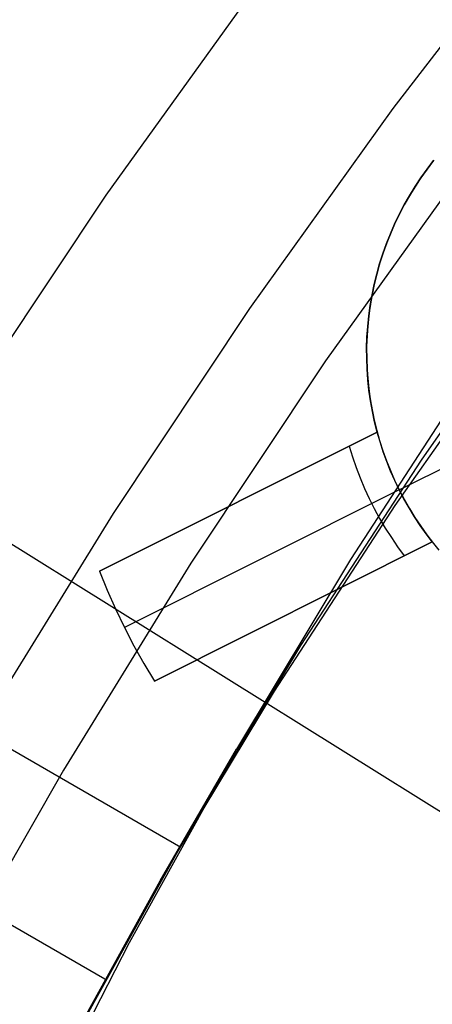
# Model space of a CAD drawing. Header units: millimetres. Extents: x 6239 to 7218, y -13987 to -13139.
# Tile 89 of 256: x 6678.87 to 6682.22, y -13430.07 to -13422.06. Entities that reach past the tile are written whole.
import ezdxf

# ---------------------------------------------------------------- set-up
doc = ezdxf.new("R2010")
doc.units = ezdxf.units.MM
doc.layers.add('color', color=7, linetype='Continuous')
doc.layers.add('luz', color=7, linetype='Continuous')

msp = doc.modelspace()

# ---------------------------------------------------------------- linework, layer by layer
at = {"color": 7, "true_color": 0xffffff}
for p, q in [((6683.1226, -13421.1901, 211.3665), (6681.9012, -13422.7772, 211.3665)), ((6681.9012, -13422.7772, 211.3665), (6680.7352, -13424.4055, 211.3665)), ((6682.5043, -13423.225, 212.0295), (6681.3534, -13424.8322, 212.0295)), ((6682.133, -13425.6381, 67.8738), (6683.1671, -13424.164, 68.2879)), ((6672.6396, -13424.4354, 63.3307), (6680.1777, -13428.7875, 63.3307)), ((6680.7352, -13424.4055, 211.3665), (6679.6262, -13426.073, 211.3665)), ((6681.9186, -13426.0096, 69.7318), (6682.9526, -13424.5355, 70.1458)), ((6681.9186, -13426.0096, 69.7318), (6682.9526, -13424.5355, 70.1458)), ((6681.3534, -13424.8322, 212.0295), (6680.2588, -13426.4782, 212.0295)), ((6682.5372, -13424.9381, 64.3727), (6681.5558, -13426.4475, 63.9576)), ((6682.5372, -13424.9381, 64.3727), (6681.5558, -13426.4475, 63.9576)), ((6672.021, -13425.5069, 68.6897), (6679.559, -13429.859, 68.6897)), ((6681.1517, -13427.1475, 67.4588), (6682.133, -13425.6381, 67.8738)), ((6680.9372, -13427.519, 69.3167), (6681.9186, -13426.0096, 69.7318)), ((6680.9372, -13427.519, 69.3167), (6681.9186, -13426.0096, 69.7318)), ((6679.6262, -13426.073, 211.3665), (6678.5754, -13427.7779, 211.3665)), ((6680.2588, -13426.4782, 212.0295), (6679.2215, -13428.1609, 212.0295)), ((6681.5558, -13426.4475, 63.9576), (6680.6284, -13427.9905, 63.5421)), ((6681.5558, -13426.4475, 63.9576), (6680.6284, -13427.9905, 63.5421)), ((6680.2242, -13428.6905, 67.0432), (6681.1517, -13427.1475, 67.4588)), ((6680.0097, -13429.0619, 68.9011), (6680.9372, -13427.519, 69.3167)), ((6680.0097, -13429.0619, 68.9011), (6680.9372, -13427.519, 69.3167)), ((6680.6284, -13427.9905, 63.5421), (6679.7558, -13429.5652, 63.1265)), ((6680.6284, -13427.9905, 63.5421), (6679.7558, -13429.5652, 63.1265)), ((6680.0097, -13429.0619, 68.9011), (6680.6284, -13427.9905, 63.5421)), ((6679.2215, -13428.1609, 212.0295), (6678.243, -13429.8785, 212.0295)), ((6679.3517, -13430.2652, 66.6277), (6680.2242, -13428.6905, 67.0432)), ((6679.1372, -13430.6366, 68.4856), (6680.0097, -13429.0619, 68.9011)), ((6679.1372, -13430.6366, 68.4856), (6680.0097, -13429.0619, 68.9011)), ((6679.7558, -13429.5652, 63.1265), (6678.9393, -13431.1698, 62.7115)), ((6679.7558, -13429.5652, 63.1265), (6678.9393, -13431.1698, 62.7115))]:
    msp.add_line(p, q, dxfattribs=at)
at = {"layer": 'color', "color": 254, "true_color": 0xcad1ee}
for p, q in [((6679.5699, -13423.4844, 28.2), (6680.7682, -13421.8161, 28.2)), ((6679.5699, -13423.4844, 28.2), (6680.7682, -13421.8161, 28.2)), ((6679.5699, -13423.4844, 26.2), (6680.7682, -13421.8161, 26.2)), ((6679.5699, -13423.4844, 27.2), (6680.7682, -13421.8161, 27.2)), ((6679.5699, -13423.4844, 26.2), (6680.7682, -13421.8161, 26.2)), ((6682.1794, -13423.2712, 28.2), (6682.2322, -13423.2025, 28.2)), ((6682.1794, -13423.2712, 28.2), (6682.2322, -13423.2025, 28.2)), ((6682.2322, -13423.2025, 23.95), (6682.1794, -13423.2712, 23.95)), ((6682.2351, -13423.1989, 19.7), (6682.1824, -13423.2672, 19.7)), ((6682.2351, -13423.1989, 19.7), (6682.1824, -13423.2672, 19.7)), ((6682.129, -13423.3417, 28.2), (6682.1794, -13423.2712, 28.2)), ((6682.129, -13423.3417, 28.2), (6682.1794, -13423.2712, 28.2)), ((6682.1794, -13423.2712, 23.95), (6682.129, -13423.3417, 23.95)), ((6682.1824, -13423.2672, 19.7), (6682.132, -13423.3373, 19.7)), ((6682.1824, -13423.2672, 19.7), (6682.132, -13423.3373, 19.7)), ((6682.0811, -13423.4139, 28.2), (6682.129, -13423.3417, 28.2)), ((6682.0811, -13423.4139, 28.2), (6682.129, -13423.3417, 28.2)), ((6682.129, -13423.3417, 23.95), (6682.0811, -13423.4139, 23.95)), ((6682.132, -13423.3373, 19.7), (6682.0841, -13423.4091, 19.7)), ((6682.132, -13423.3373, 19.7), (6682.0841, -13423.4091, 19.7)), ((6682.0356, -13423.4877, 28.2), (6682.0811, -13423.4139, 28.2)), ((6682.0356, -13423.4877, 28.2), (6682.0811, -13423.4139, 28.2)), ((6682.0811, -13423.4139, 23.95), (6682.0356, -13423.4877, 23.95)), ((6682.0841, -13423.4091, 19.7), (6682.0387, -13423.4825, 19.7)), ((6682.0841, -13423.4091, 19.7), (6682.0387, -13423.4825, 19.7)), ((6678.4299, -13425.193, 28.2), (6679.5699, -13423.4844, 28.2)), ((6678.4299, -13425.193, 28.2), (6679.5699, -13423.4844, 28.2)), ((6678.4299, -13425.193, 26.2), (6679.5699, -13423.4844, 26.2)), ((6678.4299, -13425.193, 27.2), (6679.5699, -13423.4844, 27.2)), ((6678.4299, -13425.193, 26.2), (6679.5699, -13423.4844, 26.2)), ((6681.9928, -13423.563, 28.2), (6682.0356, -13423.4877, 28.2)), ((6681.9928, -13423.563, 28.2), (6682.0356, -13423.4877, 28.2)), ((6682.0356, -13423.4877, 23.95), (6681.9928, -13423.563, 23.95)), ((6682.0387, -13423.4825, 19.7), (6681.9959, -13423.5574, 19.7)), ((6682.0387, -13423.4825, 19.7), (6681.9959, -13423.5574, 19.7)), ((6681.9557, -13423.6338, 19.7), (6681.9181, -13423.7115, 19.7)), ((6681.9557, -13423.6338, 19.7), (6681.9181, -13423.7115, 19.7)), ((6681.9526, -13423.6398, 28.2), (6681.9928, -13423.563, 28.2)), ((6681.9526, -13423.6398, 28.2), (6681.9928, -13423.563, 28.2)), ((6681.9928, -13423.563, 23.95), (6681.9526, -13423.6398, 23.95)), ((6681.9959, -13423.5574, 19.7), (6681.9557, -13423.6338, 19.7)), ((6681.9959, -13423.5574, 19.7), (6681.9557, -13423.6338, 19.7)), ((6681.9181, -13423.7115, 19.7), (6681.8833, -13423.7904, 19.7)), ((6681.9181, -13423.7115, 19.7), (6681.8833, -13423.7904, 19.7)), ((6681.9151, -13423.718, 28.2), (6681.9526, -13423.6398, 28.2)), ((6681.9151, -13423.718, 28.2), (6681.9526, -13423.6398, 28.2)), ((6681.9526, -13423.6398, 23.95), (6681.9151, -13423.718, 23.95)), ((6681.8833, -13423.7904, 19.7), (6681.8511, -13423.8705, 19.7)), ((6681.8833, -13423.7904, 19.7), (6681.8511, -13423.8705, 19.7)), ((6681.8804, -13423.7973, 28.2), (6681.9151, -13423.718, 28.2)), ((6681.8804, -13423.7973, 28.2), (6681.9151, -13423.718, 28.2)), ((6681.9151, -13423.718, 23.95), (6681.8804, -13423.7973, 23.95)), ((6681.8511, -13423.8705, 19.7), (6681.8218, -13423.9517, 19.7)), ((6681.8511, -13423.8705, 19.7), (6681.8218, -13423.9517, 19.7)), ((6681.8484, -13423.8779, 28.2), (6681.8804, -13423.7973, 28.2)), ((6681.8484, -13423.8779, 28.2), (6681.8804, -13423.7973, 28.2)), ((6681.8804, -13423.7973, 23.95), (6681.8484, -13423.8779, 23.95)), ((6681.8218, -13423.9517, 19.7), (6681.7953, -13424.0338, 19.7)), ((6681.8218, -13423.9517, 19.7), (6681.7953, -13424.0338, 19.7)), ((6681.8192, -13423.9595, 28.2), (6681.8484, -13423.8779, 28.2)), ((6681.8192, -13423.9595, 28.2), (6681.8484, -13423.8779, 28.2)), ((6681.8484, -13423.8779, 23.95), (6681.8192, -13423.9595, 23.95)), ((6681.7953, -13424.0338, 19.7), (6681.7716, -13424.1168, 19.7)), ((6681.7953, -13424.0338, 19.7), (6681.7716, -13424.1168, 19.7)), ((6681.7928, -13424.0421, 28.2), (6681.8192, -13423.9595, 28.2)), ((6681.7928, -13424.0421, 28.2), (6681.8192, -13423.9595, 28.2)), ((6681.8192, -13423.9595, 23.95), (6681.7928, -13424.0421, 23.95)), ((6681.7694, -13424.1255, 28.2), (6681.7928, -13424.0421, 28.2)), ((6681.7694, -13424.1255, 28.2), (6681.7928, -13424.0421, 28.2)), ((6681.7928, -13424.0421, 23.95), (6681.7694, -13424.1255, 23.95)), ((6681.7488, -13424.2097, 28.2), (6681.7694, -13424.1255, 28.2)), ((6681.7488, -13424.2097, 28.2), (6681.7694, -13424.1255, 28.2)), ((6681.7694, -13424.1255, 23.95), (6681.7488, -13424.2097, 23.95)), ((6681.7716, -13424.1168, 19.7), (6681.7509, -13424.2006, 19.7)), ((6681.7716, -13424.1168, 19.7), (6681.7509, -13424.2006, 19.7)), ((6681.7312, -13424.2946, 28.2), (6681.7488, -13424.2097, 28.2)), ((6681.7312, -13424.2946, 28.2), (6681.7488, -13424.2097, 28.2)), ((6681.7488, -13424.2097, 23.95), (6681.7312, -13424.2946, 23.95)), ((6681.7509, -13424.2006, 19.7), (6681.733, -13424.285, 19.7)), ((6681.7509, -13424.2006, 19.7), (6681.733, -13424.285, 19.7)), ((6681.7165, -13424.38, 28.2), (6681.7312, -13424.2946, 28.2)), ((6681.7165, -13424.38, 28.2), (6681.7312, -13424.2946, 28.2)), ((6681.7312, -13424.2946, 23.95), (6681.7165, -13424.38, 23.95)), ((6681.733, -13424.285, 19.7), (6681.718, -13424.37, 19.7)), ((6681.733, -13424.285, 19.7), (6681.718, -13424.37, 19.7)), ((6681.7048, -13424.4658, 28.2), (6681.7165, -13424.38, 28.2)), ((6681.7048, -13424.4658, 28.2), (6681.7165, -13424.38, 28.2)), ((6681.7165, -13424.38, 23.95), (6681.7048, -13424.4658, 23.95)), ((6681.718, -13424.37, 19.7), (6681.706, -13424.4555, 19.7)), ((6681.718, -13424.37, 19.7), (6681.706, -13424.4555, 19.7)), ((6681.6961, -13424.5521, 28.2), (6681.7048, -13424.4658, 28.2)), ((6681.6961, -13424.5521, 28.2), (6681.7048, -13424.4658, 28.2)), ((6681.7048, -13424.4658, 23.95), (6681.6961, -13424.5521, 23.95)), ((6681.706, -13424.4555, 19.7), (6681.697, -13424.5413, 19.7)), ((6681.706, -13424.4555, 19.7), (6681.697, -13424.5413, 19.7)), ((6681.6903, -13424.6386, 28.2), (6681.6961, -13424.5521, 28.2)), ((6681.6903, -13424.6386, 28.2), (6681.6961, -13424.5521, 28.2)), ((6681.6961, -13424.5521, 23.95), (6681.6903, -13424.6386, 23.95)), ((6681.697, -13424.5413, 19.7), (6681.6909, -13424.6274, 19.7)), ((6681.697, -13424.5413, 19.7), (6681.6909, -13424.6274, 19.7)), ((6681.6876, -13424.7252, 28.2), (6681.6903, -13424.6386, 28.2)), ((6681.6876, -13424.7252, 28.2), (6681.6903, -13424.6386, 28.2)), ((6681.6903, -13424.6386, 23.95), (6681.6876, -13424.7252, 23.95)), ((6681.6909, -13424.6274, 19.7), (6681.6878, -13424.7137, 19.7)), ((6681.6909, -13424.6274, 19.7), (6681.6878, -13424.7137, 19.7)), ((6681.6879, -13424.8118, 28.2), (6681.6876, -13424.7252, 28.2)), ((6681.6879, -13424.8118, 28.2), (6681.6876, -13424.7252, 28.2)), ((6681.6876, -13424.7252, 23.95), (6681.6879, -13424.8118, 23.95)), ((6681.6878, -13424.7137, 19.7), (6681.6877, -13424.8, 19.7)), ((6681.6878, -13424.7137, 19.7), (6681.6877, -13424.8, 19.7)), ((6681.6877, -13424.8, 19.7), (6681.6905, -13424.8862, 19.7)), ((6681.6877, -13424.8, 19.7), (6681.6905, -13424.8862, 19.7)), ((6681.6912, -13424.8985, 28.2), (6681.6879, -13424.8118, 28.2)), ((6681.6912, -13424.8985, 28.2), (6681.6879, -13424.8118, 28.2)), ((6681.6879, -13424.8118, 23.95), (6681.6912, -13424.8985, 23.95)), ((6681.6905, -13424.8862, 19.7), (6681.6964, -13424.9723, 19.7)), ((6681.6905, -13424.8862, 19.7), (6681.6964, -13424.9723, 19.7)), ((6681.6975, -13424.9849, 28.2), (6681.6912, -13424.8985, 28.2)), ((6681.6975, -13424.9849, 28.2), (6681.6912, -13424.8985, 28.2)), ((6681.6912, -13424.8985, 23.95), (6681.6975, -13424.9849, 23.95)), ((6681.6964, -13424.9723, 19.7), (6681.7051, -13425.0582, 19.7)), ((6681.6964, -13424.9723, 19.7), (6681.7051, -13425.0582, 19.7)), ((6681.7067, -13425.0711, 28.2), (6681.6975, -13424.9849, 28.2)), ((6681.7067, -13425.0711, 28.2), (6681.6975, -13424.9849, 28.2)), ((6681.6975, -13424.9849, 23.95), (6681.7067, -13425.0711, 23.95)), ((6681.7051, -13425.0582, 19.7), (6681.7169, -13425.1437, 19.7)), ((6681.7051, -13425.0582, 19.7), (6681.7169, -13425.1437, 19.7)), ((6681.719, -13425.1569, 28.2), (6681.7067, -13425.0711, 28.2)), ((6681.719, -13425.1569, 28.2), (6681.7067, -13425.0711, 28.2)), ((6681.7067, -13425.0711, 23.95), (6681.719, -13425.1569, 23.95)), ((6681.7169, -13425.1437, 19.7), (6681.7316, -13425.2287, 19.7)), ((6681.7169, -13425.1437, 19.7), (6681.7316, -13425.2287, 19.7)), ((6681.7342, -13425.2422, 28.2), (6681.719, -13425.1569, 28.2)), ((6681.7342, -13425.2422, 28.2), (6681.719, -13425.1569, 28.2)), ((6681.719, -13425.1569, 23.95), (6681.7342, -13425.2422, 23.95)), ((6681.7316, -13425.2287, 19.7), (6681.7492, -13425.3132, 19.7)), ((6681.7316, -13425.2287, 19.7), (6681.7492, -13425.3132, 19.7)), ((6681.7524, -13425.3269, 28.2), (6681.7342, -13425.2422, 28.2)), ((6681.7524, -13425.3269, 28.2), (6681.7342, -13425.2422, 28.2)), ((6681.7342, -13425.2422, 23.95), (6681.7524, -13425.3269, 23.95)), ((6681.7492, -13425.3132, 19.7), (6681.7698, -13425.397, 19.7)), ((6681.7492, -13425.3132, 19.7), (6681.7698, -13425.397, 19.7)), ((6681.7735, -13425.411, 28.2), (6681.7524, -13425.3269, 28.2)), ((6681.7735, -13425.411, 28.2), (6681.7524, -13425.3269, 28.2)), ((6681.7524, -13425.3269, 23.95), (6681.7735, -13425.411, 23.95)), ((6681.7698, -13425.397, 19.7), (6681.7932, -13425.4801, 19.7)), ((6681.7698, -13425.397, 19.7), (6681.7932, -13425.4801, 19.7)), ((6681.9523, -13425.8806, 19.7), (6683.0699, -13425.3206, 19.7)), ((6679.5157, -13426.5425, 26.7), (6681.7735, -13425.411, 22.3699)), ((6681.7735, -13425.411, 28.2), (6679.5157, -13426.5425, 28.2)), ((6679.5157, -13426.5425, 26.7), (6681.7735, -13425.411, 22.3699)), ((6681.7735, -13425.411, 28.2), (6679.5157, -13426.5425, 28.2)), ((6680.2502, -13426.1744, 25.2849), (6681.7735, -13425.411, 25.2849)), ((6681.7967, -13425.4916, 22.3699), (6681.7735, -13425.411, 22.3699)), ((6681.7735, -13425.411, 22.3699), (6681.7735, -13425.411, 28.2)), ((6681.7967, -13425.4916, 22.3699), (6681.7735, -13425.411, 22.3699)), ((6681.7735, -13425.411, 22.3699), (6681.7735, -13425.411, 28.2)), ((6681.5458, -13425.5251, 22.8029), (6681.5726, -13425.6125, 22.8029)), ((6681.7932, -13425.4801, 19.7), (6681.8194, -13425.5623, 19.7)), ((6681.7932, -13425.4801, 19.7), (6681.8194, -13425.5623, 19.7)), ((6681.8225, -13425.5714, 22.3699), (6681.7967, -13425.4916, 22.3699)), ((6681.8225, -13425.5714, 22.3699), (6681.7967, -13425.4916, 22.3699)), ((6681.5726, -13425.6125, 22.8029), (6681.6024, -13425.6989, 22.8029)), ((6681.8194, -13425.5623, 19.7), (6681.8485, -13425.6436, 19.7)), ((6681.8194, -13425.5623, 19.7), (6681.8485, -13425.6436, 19.7)), ((6681.8511, -13425.6503, 22.3699), (6681.8225, -13425.5714, 22.3699)), ((6681.8511, -13425.6503, 22.3699), (6681.8225, -13425.5714, 22.3699)), ((6681.6024, -13425.6989, 22.8029), (6681.635, -13425.7843, 22.8029)), ((6681.8485, -13425.6436, 19.7), (6681.8804, -13425.7238, 19.7)), ((6681.8485, -13425.6436, 19.7), (6681.8804, -13425.7238, 19.7)), ((6681.8822, -13425.7282, 22.3699), (6681.8511, -13425.6503, 22.3699)), ((6681.8822, -13425.7282, 22.3699), (6681.8511, -13425.6503, 22.3699)), ((6681.635, -13425.7843, 22.8029), (6681.6704, -13425.8686, 22.8029)), ((6681.8804, -13425.7238, 19.7), (6681.915, -13425.8028, 19.7)), ((6681.8804, -13425.7238, 19.7), (6681.915, -13425.8028, 19.7)), ((6681.916, -13425.805, 22.3699), (6681.8822, -13425.7282, 22.3699)), ((6681.916, -13425.805, 22.3699), (6681.8822, -13425.7282, 22.3699)), ((6681.6704, -13425.8686, 22.8029), (6681.7087, -13425.9516, 22.8029)), ((6681.915, -13425.8028, 19.7), (6681.9523, -13425.8806, 19.7)), ((6681.915, -13425.8028, 19.7), (6681.9523, -13425.8806, 19.7)), ((6681.9523, -13425.8806, 22.3699), (6681.916, -13425.805, 22.3699)), ((6681.9523, -13425.8806, 22.3699), (6681.916, -13425.805, 22.3699)), ((6681.9523, -13425.8806, 22.3699), (6679.7173, -13427.0007, 26.7)), ((6681.7087, -13425.9516, 22.8029), (6681.7496, -13426.0333, 22.8029)), ((6681.9523, -13425.8806, 19.7), (6681.9923, -13425.9571, 19.7)), ((6681.9912, -13425.955, 22.3699), (6681.9523, -13425.8806, 22.3699)), ((6681.9523, -13425.8806, 19.7), (6681.9523, -13425.8806, 22.3699)), ((6681.9523, -13425.8806, 19.7), (6681.9923, -13425.9571, 19.7)), ((6681.9912, -13425.955, 22.3699), (6681.9523, -13425.8806, 22.3699)), ((6681.9523, -13425.8806, 19.7), (6681.9523, -13425.8806, 22.3699)), ((6682.0325, -13426.028, 22.3699), (6681.9912, -13425.955, 22.3699)), ((6682.0325, -13426.028, 22.3699), (6681.9912, -13425.955, 22.3699)), ((6681.9923, -13425.9571, 19.7), (6682.0349, -13426.0322, 19.7)), ((6681.9923, -13425.9571, 19.7), (6682.0349, -13426.0322, 19.7)), ((6680.6446, -13425.9768, 28.2), (6680.6446, -13425.9768, 24.5266)), ((6681.7496, -13426.0333, 22.8029), (6681.7933, -13426.1137, 22.8029)), ((6682.0762, -13426.0996, 22.3699), (6682.0325, -13426.028, 22.3699)), ((6682.0762, -13426.0996, 22.3699), (6682.0325, -13426.028, 22.3699)), ((6682.0349, -13426.0322, 19.7), (6682.0801, -13426.1057, 19.7)), ((6682.0349, -13426.0322, 19.7), (6682.0801, -13426.1057, 19.7)), ((6681.7933, -13426.1137, 22.8029), (6681.8396, -13426.1925, 22.8029)), ((6682.1224, -13426.1697, 22.3699), (6682.0762, -13426.0996, 22.3699)), ((6682.1224, -13426.1697, 22.3699), (6682.0762, -13426.0996, 22.3699)), ((6682.0801, -13426.1057, 19.7), (6682.1278, -13426.1776, 19.7)), ((6682.0801, -13426.1057, 19.7), (6682.1278, -13426.1776, 19.7)), ((6681.8396, -13426.1925, 22.8029), (6681.8885, -13426.2697, 22.8029)), ((6682.1708, -13426.2382, 22.3699), (6682.1224, -13426.1697, 22.3699)), ((6682.1708, -13426.2382, 22.3699), (6682.1224, -13426.1697, 22.3699)), ((6682.1278, -13426.1776, 19.7), (6682.1779, -13426.2479, 19.7)), ((6682.1278, -13426.1776, 19.7), (6682.1779, -13426.2479, 19.7)), ((6681.8885, -13426.2697, 22.8029), (6681.9399, -13426.3453, 22.8029)), ((6682.2215, -13426.305, 22.3699), (6682.1708, -13426.2382, 22.3699)), ((6682.2215, -13426.305, 22.3699), (6682.1708, -13426.2382, 22.3699)), ((6682.1779, -13426.2479, 19.7), (6682.2305, -13426.3163, 19.7)), ((6682.1779, -13426.2479, 19.7), (6682.2305, -13426.3163, 19.7)), ((6682.2215, -13426.305, 22.3699), (6679.9637, -13427.4365, 26.7)), ((6679.9637, -13427.4365, 28.2), (6682.2215, -13426.305, 28.2)), ((6682.2215, -13426.305, 22.3699), (6679.9637, -13427.4365, 26.7)), ((6679.9637, -13427.4365, 28.2), (6682.2215, -13426.305, 28.2)), ((6680.6982, -13427.0684, 25.2849), (6682.2215, -13426.305, 25.2849)), ((6681.9399, -13426.3453, 22.8029), (6681.9938, -13426.4191, 22.8029)), ((6682.2215, -13426.305, 28.2), (6682.2215, -13426.305, 22.3699)), ((6682.2215, -13426.305, 28.2), (6682.2757, -13426.3716, 28.2)), ((6682.2215, -13426.305, 28.2), (6682.2215, -13426.305, 22.3699)), ((6682.2215, -13426.305, 23.95), (6682.2757, -13426.3716, 23.95)), ((6682.2215, -13426.305, 28.2), (6682.2757, -13426.3716, 28.2)), ((6679.5157, -13426.5425, 26.7), (6679.5778, -13426.6975, 26.7)), ((6679.5157, -13426.5425, 28.2), (6679.5157, -13426.5425, 26.7)), ((6679.5157, -13426.5425, 28.2), (6679.5778, -13426.6975, 28.2)), ((6679.5157, -13426.5425, 28.2), (6679.5157, -13426.5425, 26.7)), ((6679.5157, -13426.5425, 26.7), (6679.5778, -13426.6975, 26.7)), ((6679.5157, -13426.5425, 27.45), (6679.5778, -13426.6975, 27.45)), ((6679.5157, -13426.5425, 28.2), (6679.5778, -13426.6975, 28.2)), ((6679.5778, -13426.6975, 26.7), (6679.645, -13426.8503, 26.7)), ((6679.5778, -13426.6975, 28.2), (6679.645, -13426.8503, 28.2)), ((6679.5778, -13426.6975, 26.7), (6679.645, -13426.8503, 26.7)), ((6679.5778, -13426.6975, 27.45), (6679.645, -13426.8503, 27.45)), ((6679.5778, -13426.6975, 28.2), (6679.645, -13426.8503, 28.2)), ((6679.645, -13426.8503, 26.7), (6679.7173, -13427.0007, 26.7)), ((6679.645, -13426.8503, 28.2), (6679.7173, -13427.0007, 28.2)), ((6679.645, -13426.8503, 26.7), (6679.7173, -13427.0007, 26.7)), ((6679.645, -13426.8503, 27.45), (6679.7173, -13427.0007, 27.45)), ((6679.645, -13426.8503, 28.2), (6679.7173, -13427.0007, 28.2)), ((6681.0926, -13426.8708, 24.5266), (6681.0926, -13426.8708, 28.2)), ((6679.7173, -13427.0007, 26.7), (6679.7946, -13427.1487, 26.7)), ((6679.7173, -13427.0007, 28.2), (6679.7946, -13427.1487, 28.2)), ((6679.7173, -13427.0007, 26.7), (6679.7946, -13427.1487, 26.7)), ((6679.7173, -13427.0007, 27.45), (6679.7946, -13427.1487, 27.45)), ((6679.7173, -13427.0007, 26.7), (6679.7173, -13427.0007, 28.2)), ((6679.7173, -13427.0007, 28.2), (6679.7946, -13427.1487, 28.2)), ((6679.7946, -13427.1487, 26.7), (6679.8768, -13427.294, 26.7)), ((6679.7946, -13427.1487, 28.2), (6679.8768, -13427.294, 28.2)), ((6679.7946, -13427.1487, 26.7), (6679.8768, -13427.294, 26.7)), ((6679.7946, -13427.1487, 27.45), (6679.8768, -13427.294, 27.45)), ((6679.7946, -13427.1487, 28.2), (6679.8768, -13427.294, 28.2)), ((6679.8768, -13427.294, 26.7), (6679.9637, -13427.4365, 26.7)), ((6679.8768, -13427.294, 28.2), (6679.9637, -13427.4365, 28.2)), ((6679.8768, -13427.294, 26.7), (6679.9637, -13427.4365, 26.7)), ((6679.8768, -13427.294, 27.45), (6679.9637, -13427.4365, 27.45)), ((6679.8768, -13427.294, 28.2), (6679.9637, -13427.4365, 28.2)), ((6679.9637, -13427.4365, 26.7), (6679.9637, -13427.4365, 28.2)), ((6679.9637, -13427.4365, 26.7), (6679.9637, -13427.4365, 28.2))]:
    msp.add_line(p, q, dxfattribs=at)
at = {"layer": 'luz', "color": 254, "true_color": 0xcad1ee}
for p, q in [((6601.4381, -13377.9846, -34.05), (6855.5204, -13536.737, -34.05)), ((6601.4381, -13377.9846, -32.55), (6855.5204, -13536.737, -32.55))]:
    msp.add_line(p, q, dxfattribs=at)

doc.saveas('drawing.dxf')
